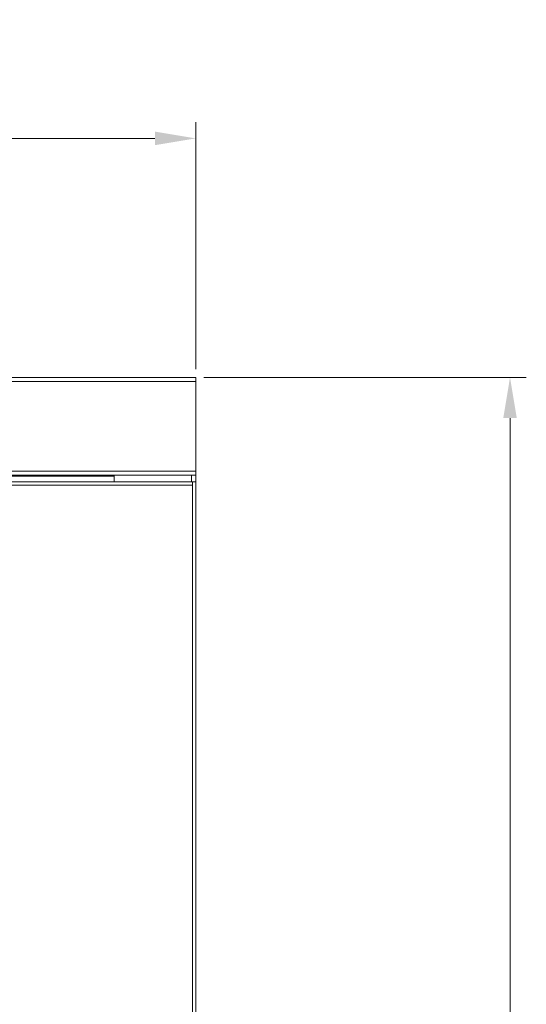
# Model space of a CAD drawing. Extents: x 4773 to 8448, y 27273 to 31291.
# Tile 64 of 99: x 6440 to 6751, y 29088 to 29692. Entities that reach past the tile are written whole.
import ezdxf

# ---------------------------------------------------------------- set-up
doc = ezdxf.new("R2010")
doc.units = 0
doc.header["$LTSCALE"] = 7.5
doc.header["$MEASUREMENT"] = 0
doc.layers.get('0').update_dxf_attribs({"linetype": 'CONTINUOUS', "lineweight": 18})
doc.layers.get('Defpoints').update_dxf_attribs({"linetype": 'CONTINUOUS'})
doc.layers.add('标注', color=4, linetype='CONTINUOUS', lineweight=18)
doc.styles.get("Standard").update_dxf_attribs({"font": 'gbenor.shx', "width": 0.8, "oblique": 10, "bigfont": 'bigfont.shx'})
doc.dimstyles.new('SFC-B', dxfattribs={"dimscale": 5, "dimtxt": 10, "dimasz": 5, "dimexe": 2, "dimexo": 1, "dimgap": 3, "dimtad": 1, "dimtoh": 1, "dimdsep": 46, "dimtxsty": 'Standard', "dimcen": -7, "dimclrd": 256, "dimclre": 256, "dimclrt": 256, "dimazin": 2, "dimtfac": 1, "dimtmove": 0, "dimatfit": 3, "dimfxl": 1, "dimtolj": 1, "dimlwd": -1, "dimlwe": -1, "dimarcsym": 0})

# ---------------------------------------------------------------- blocks, each defined once
blk = doc.blocks.new('*D172')
at = {"layer": 'Defpoints', "color": 0}
for p in [(6547.68, 29619.52), (5147.68, 29472.95), (6547.68, 29472.95)]:
    blk.add_point(p, dxfattribs=at)
at = {"layer": '标注'}
for p, q in [((5147.68, 29477.95), (5147.68, 29629.52)), ((6547.68, 29477.95), (6547.68, 29629.52)), ((5172.68, 29619.52), (6522.68, 29619.52))]:
    blk.add_line(p, q, dxfattribs=at)
for points in [[(5172.68, 29623.69), (5172.68, 29615.36), (5147.68, 29619.52)], [(6522.68, 29615.36), (6522.68, 29623.69), (6547.68, 29619.52)]]:
    blk.add_solid(points, dxfattribs=at)
at = {"layer": '标注', "insert": (5847.68, 29659.52), "char_height": 50, "attachment_point": 5}
blk.add_mtext('\\A1;1400', dxfattribs=at)
blk = doc.blocks.new('*D176')
at = {"layer": 'Defpoints', "color": 0}
for p in [(6547.68, 29472.95), (6544.18, 27272.95), (6740.58, 27272.95)]:
    blk.add_point(p, dxfattribs=at)
at = {"layer": '标注'}
for p, q in [((6552.68, 29472.95), (6750.58, 29472.95)), ((6740.58, 29447.95), (6740.58, 27297.95)), ((6549.18, 27272.95), (6750.58, 27272.95))]:
    blk.add_line(p, q, dxfattribs=at)
for points in [[(6744.75, 29447.95), (6736.42, 29447.95), (6740.58, 29472.95)], [(6736.42, 27297.95), (6744.75, 27297.95), (6740.58, 27272.95)]]:
    blk.add_solid(points, dxfattribs=at)
at = {"layer": '标注', "insert": (6700.58, 28372.95), "char_height": 50, "attachment_point": 5, "rotation": 90}
blk.add_mtext('\\A1;2200', dxfattribs=at)

msp = doc.modelspace()

# ---------------------------------------------------------------- linework, layer by layer
at = {"linetype": 'Continuous'}
for p, q in [((5147.676, 29472.952), (6547.676, 29472.952)), ((6547.676, 29470.452), (5147.676, 29470.452)), ((6547.676, 29412.952), (6547.676, 29472.952)), ((6547.676, 29415.452), (5147.676, 29415.452)), ((6547.676, 29412.952), (5147.676, 29412.952)), ((5197.676, 29412.452), (6497.676, 29412.452)), ((6497.676, 29408.952), (6497.676, 29412.952)), ((6545.176, 29412.952), (6545.176, 29408.952)), ((6547.676, 29412.952), (6547.676, 29408.952)), ((5147.676, 29408.952), (6547.676, 29408.952)), ((5851.676, 29406.952), (6545.676, 29406.952)), ((6545.676, 29408.952), (6545.676, 27436.952)), ((6547.676, 29408.952), (6547.676, 27436.952))]:
    msp.add_line(p, q, dxfattribs=at)

# ---------------------------------------------------------------- dimensions: what is measured, and where the dimension line sits
at = {"layer": '标注', "color": 7}
dim = msp.add_linear_dim(base=(6547.676, 29619.525), p1=(5147.676, 29472.952), p2=(6547.676, 29472.952), dimstyle='SFC-B', dxfattribs=at)
dim.commit()
dim.dimension.update_dxf_attribs({"geometry": '*D172', "text_midpoint": (5847.676, 29619.525), "dimtype": 160})
dim = msp.add_linear_dim(base=(6740.585, 27272.952), p1=(6547.676, 29472.952), p2=(6544.176, 27272.952), angle=90, dimstyle='SFC-B', dxfattribs=at)
dim.commit()
dim.dimension.update_dxf_attribs({"geometry": '*D176', "text_midpoint": (6740.585, 28372.952), "dimtype": 160})

doc.saveas('drawing.dxf')
